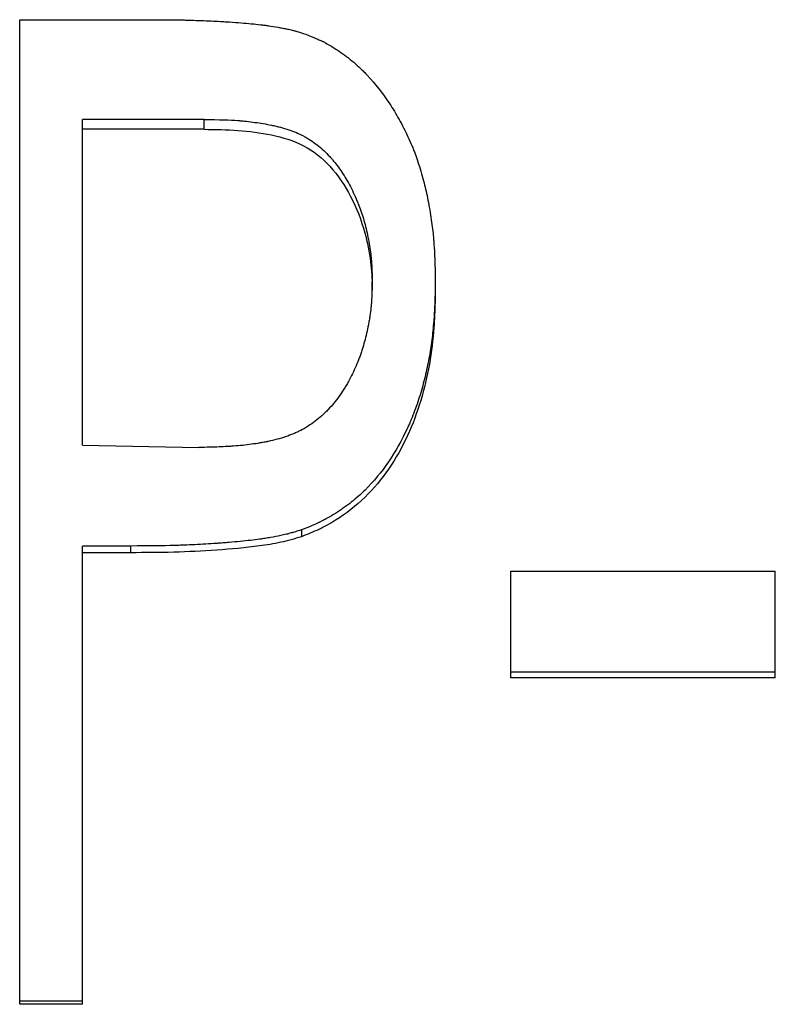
# Model space of a CAD drawing. Header units: millimetres. Extents: x -150 to 245, y -67 to 128.
# Tile 14 of 18: x 12 to 19, y 4 to 13. Entities that reach past the tile are written whole.
import ezdxf

# ---------------------------------------------------------------- set-up
doc = ezdxf.new("R2010")
doc.units = ezdxf.units.MM

msp = doc.modelspace()

# ---------------------------------------------------------------- linework, layer by layer
at = {"color": 7, "linetype": 'Continuous', "lineweight": 25}
for p, q in [((12, 13.0145), (13.2133, 13.0145)), ((12, 3.9976), (12, 13.0145)), ((13.6893, 12.101), (12.5769, 12.101)), ((12.5769, 9.1168), (12.5769, 12.101)), ((13.6893, 12.0106), (13.6893, 12.101)), ((13.6893, 12.0106), (12.5769, 12.0106)), ((15.2308, 10.5377), (15.2308, 10.617)), ((15.8077, 10.6205), (15.8077, 10.5413)), ((12.5769, 9.1168), (13.6424, 9.097)), ((14.5817, 8.3424), (14.5817, 8.2801)), ((13.0168, 8.1946), (12.5769, 8.1946)), ((12.5769, 3.9976), (12.5769, 8.1946)), ((13.0168, 8.1334), (12.5769, 8.1334)), ((13.0168, 8.1946), (13.0168, 8.1334)), ((16.5, 7.9638), (18.9231, 7.9638)), ((16.5, 6.9871), (16.5, 7.9638)), ((18.9231, 6.9871), (18.9231, 7.9638)), ((18.9231, 7.0396), (16.5, 7.0396)), ((18.9231, 6.9871), (16.5, 6.9871)), ((12.5769, 4.0276), (12, 4.0276)), ((12.5769, 3.9976), (12, 3.9976))]:
    msp.add_line(p, q, dxfattribs=at)
for points, knots in [([(13.2133, 13.0145), (13.2881, 13.0144), (13.3551, 13.0139), (13.444, 13.0128), (13.4716, 13.0124), (13.5102, 13.0116), (13.5226, 13.0114), (13.5405, 13.0109), (13.5463, 13.0108), (13.5548, 13.0105), (13.5577, 13.0104), (13.5618, 13.0103), (13.5632, 13.0103), (13.566, 13.0102), (13.5667, 13.0102), (13.6324, 13.0082), (13.6938, 13.0058), (13.7825, 13.0016), (13.8116, 13.0001), (13.8543, 12.9977), (13.8684, 12.9969), (13.8893, 12.9956), (13.8962, 12.9951), (13.9066, 12.9945), (13.91, 12.9943), (13.9152, 12.9939), (13.9169, 12.9938), (13.9203, 12.9936), (13.9215, 12.9935), (13.9969, 12.9885), (14.063, 12.9832), (14.1515, 12.9748), (14.1791, 12.9718), (14.218, 12.9673), (14.2305, 12.9658), (14.2486, 12.9635), (14.2545, 12.9627), (14.2633, 12.9615), (14.2661, 12.9611), (14.2718, 12.9603), (14.2736, 12.96), (14.3084, 12.9551), (14.3384, 12.9503), (14.3822, 12.9427), (14.3965, 12.94), (14.4178, 12.936), (14.4248, 12.9346), (14.4387, 12.9318), (14.4446, 12.9306), (14.468, 12.9258), (14.483, 12.9224), (14.5045, 12.9171), (14.5116, 12.9153), (14.5219, 12.9125), (14.5253, 12.9116), (14.532, 12.9097), (14.5363, 12.9085), (14.5575, 12.9023), (14.5857, 12.8933), (14.6232, 12.8808)], [0, 0, 0, 0, 0.125, 0.125, 0.1875, 0.1875, 0.21875, 0.21875, 0.234375, 0.234375, 0.242188, 0.242188, 0.246094, 0.246094, 0.25, 0.25, 0.375, 0.375, 0.4375, 0.4375, 0.46875, 0.46875, 0.484375, 0.484375, 0.492188, 0.492188, 0.496094, 0.496094, 0.5, 0.5, 0.625, 0.625, 0.6875, 0.6875, 0.71875, 0.71875, 0.734375, 0.734375, 0.742188, 0.742188, 0.75, 0.75, 0.8125, 0.8125, 0.84375, 0.84375, 0.859375, 0.859375, 0.875, 0.875, 0.90625, 0.90625, 0.921875, 0.921875, 0.929688, 0.929688, 0.9375, 0.9375, 1, 1, 1, 1]), ([(14.6232, 12.8808), (14.6578, 12.8673), (14.6881, 12.8549), (14.7272, 12.838), (14.7392, 12.8327), (14.7555, 12.8251), (14.7607, 12.8227), (14.7681, 12.8191), (14.7705, 12.818), (14.7752, 12.8157), (14.7767, 12.8149), (14.8034, 12.8013), (14.8274, 12.7881), (14.864, 12.7664), (14.8763, 12.7588), (14.901, 12.7432), (14.9142, 12.7345), (14.9726, 12.6951), (15.0175, 12.661), (15.0819, 12.6059), (15.1029, 12.5869), (15.1337, 12.5574), (15.1439, 12.5474), (15.164, 12.527), (15.1745, 12.5161), (15.2574, 12.4274), (15.3254, 12.341), (15.4187, 12.2003), (15.4484, 12.1515), (15.4908, 12.0755), (15.5045, 12.0497), (15.5313, 11.9972), (15.544, 11.9713), (15.5702, 11.9151), (15.5822, 11.888), (15.5987, 11.849), (15.6039, 11.8363), (15.6139, 11.8113), (15.6189, 11.7984), (15.6314, 11.7646), (15.64, 11.7399), (15.6575, 11.6862), (15.6667, 11.6563), (15.6933, 11.5656), (15.7078, 11.5118), (15.7311, 11.4129), (15.7421, 11.3584), (15.7635, 11.2339), (15.7724, 11.1748), (15.7831, 11.0907), (15.7862, 11.0634), (15.7903, 11.0237), (15.7915, 11.0106), (15.7932, 10.9913), (15.7937, 10.985), (15.7945, 10.9755), (15.7947, 10.9723), (15.7952, 10.966), (15.7955, 10.9622), (15.8011, 10.8837), (15.8051, 10.7706), (15.8077, 10.6205)], [0, 0, 0, 0, 0.03125, 0.03125, 0.046875, 0.046875, 0.054688, 0.054688, 0.058594, 0.058594, 0.0625, 0.0625, 0.09375, 0.09375, 0.109375, 0.109375, 0.125, 0.125, 0.1875, 0.1875, 0.21875, 0.21875, 0.234375, 0.234375, 0.25, 0.25, 0.375, 0.375, 0.4375, 0.4375, 0.46875, 0.46875, 0.5, 0.5, 0.53125, 0.53125, 0.546875, 0.546875, 0.5625, 0.5625, 0.59375, 0.59375, 0.625, 0.625, 0.6875, 0.6875, 0.75, 0.75, 0.8125, 0.8125, 0.84375, 0.84375, 0.859375, 0.859375, 0.867188, 0.867188, 0.871094, 0.871094, 0.875, 0.875, 1, 1, 1, 1]), ([(13.6893, 12.101), (13.8273, 12.0996), (13.9307, 12.0963), (14.0004, 12.091), (14.0027, 12.0908), (14.006, 12.0906), (14.0077, 12.0905), (14.0126, 12.0901), (14.016, 12.0898), (14.0259, 12.089), (14.0325, 12.0884), (14.0522, 12.0866), (14.0653, 12.0853), (14.1045, 12.0811), (14.1303, 12.078), (14.2071, 12.0674), (14.2573, 12.0588), (14.3126, 12.0475), (14.3207, 12.0458), (14.3346, 12.0427), (14.3415, 12.0411), (14.3621, 12.0363), (14.3756, 12.0329), (14.4152, 12.0224), (14.4406, 12.0147), (14.5138, 11.99), (14.5585, 11.971), (14.6093, 11.9443), (14.6211, 11.9378), (14.6427, 11.9252), (14.6534, 11.9186), (14.6851, 11.898), (14.7057, 11.8833), (14.7663, 11.8359), (14.8049, 11.8001), (14.8461, 11.7551), (14.8494, 11.7515), (14.8571, 11.7428), (14.8609, 11.7384), (14.8724, 11.725), (14.88, 11.7159), (14.9023, 11.6881), (14.9169, 11.6689), (14.9593, 11.609), (14.986, 11.5662), (15.0364, 11.475), (15.0601, 11.4266), (15.0877, 11.3625), (15.0932, 11.3494), (15.1038, 11.3231), (15.1092, 11.3094), (15.1219, 11.2759), (15.1299, 11.253), (15.1528, 11.1826), (15.1664, 11.1334), (15.1903, 11.0303), (15.2009, 10.9751), (15.2125, 10.8979), (15.2157, 10.8723), (15.2197, 10.8344), (15.2209, 10.8218), (15.2225, 10.803), (15.2231, 10.7956), (15.2237, 10.7869), (15.224, 10.7824), (15.2267, 10.7391), (15.2289, 10.6855), (15.2308, 10.617)], [0, 0, 0, 0, 0.125, 0.125, 0.126953, 0.126953, 0.128906, 0.128906, 0.132812, 0.132812, 0.140625, 0.140625, 0.15625, 0.15625, 0.1875, 0.1875, 0.25, 0.25, 0.257812, 0.257812, 0.265625, 0.265625, 0.28125, 0.28125, 0.3125, 0.3125, 0.375, 0.375, 0.390625, 0.390625, 0.40625, 0.40625, 0.4375, 0.4375, 0.5, 0.5, 0.507812, 0.507812, 0.515625, 0.515625, 0.53125, 0.53125, 0.5625, 0.5625, 0.625, 0.625, 0.6875, 0.6875, 0.703125, 0.703125, 0.71875, 0.71875, 0.75, 0.75, 0.8125, 0.8125, 0.875, 0.875, 0.90625, 0.90625, 0.921875, 0.921875, 0.929688, 0.929688, 0.9375, 0.9375, 1, 1, 1, 1]), ([(13.6893, 12.0106), (13.7928, 12.0094), (13.9998, 12.0069), (14.3072, 11.967), (14.6082, 11.8786), (14.8618, 11.6754), (15.0467, 11.3946), (15.163, 11.0934), (15.2115, 10.8489), (15.2271, 10.6722), (15.2295, 10.5851), (15.2308, 10.5377)], [0, 0, 0, 0, 0.125219, 0.250383, 0.375197, 0.499805, 0.637078, 0.782583, 0.893124, 0.94185, 1, 1, 1, 1]), ([(15.2308, 10.617), (15.2289, 10.5466), (15.2269, 10.4939), (15.2247, 10.4577), (15.2245, 10.4555), (15.2243, 10.4521), (15.2242, 10.4504), (15.2239, 10.4454), (15.2236, 10.4421), (15.2229, 10.432), (15.2224, 10.4254), (15.2208, 10.4054), (15.2195, 10.3922), (15.2155, 10.3529), (15.2122, 10.327), (15.2065, 10.2886), (15.2042, 10.2742), (15.1997, 10.2473), (15.1974, 10.234), (15.1899, 10.1942), (15.1845, 10.1681), (15.1668, 10.091), (15.1532, 10.0411), (15.1338, 9.9808), (15.1295, 9.9677), (15.1208, 9.9426), (15.1163, 9.9302), (15.1023, 9.893), (15.0925, 9.8685), (15.0611, 9.7958), (15.0378, 9.7485), (15.0058, 9.6906), (14.9984, 9.6777), (14.9844, 9.6538), (14.9772, 9.6421), (14.9554, 9.6075), (14.9404, 9.5853), (14.8942, 9.521), (14.8616, 9.4815), (14.8229, 9.4406), (14.8177, 9.4352), (14.8081, 9.4255), (14.8033, 9.4206), (14.7887, 9.4064), (14.7788, 9.3971), (14.7489, 9.3702), (14.7284, 9.3532), (14.6655, 9.3053), (14.6215, 9.2774), (14.564, 9.2477), (14.554, 9.2428), (14.5318, 9.2324), (14.5205, 9.2274), (14.4858, 9.2128), (14.4618, 9.2037), (14.3867, 9.1783), (14.3329, 9.1639), (14.2716, 9.1512), (14.2691, 9.1507), (14.2631, 9.1494), (14.26, 9.1488), (14.2508, 9.147), (14.2447, 9.1458), (14.2261, 9.1423), (14.2136, 9.1401), (14.1758, 9.1337), (14.15, 9.1297), (14.0713, 9.119), (14.0168, 9.1133), (13.9585, 9.1089), (13.958, 9.1089), (13.9558, 9.1087), (13.9546, 9.1086), (13.9512, 9.1084), (13.9489, 9.1082), (13.9419, 9.1077), (13.937, 9.1074), (13.9221, 9.1065), (13.9116, 9.1058), (13.8785, 9.1041), (13.8542, 9.103), (13.7747, 9.1), (13.713, 9.0983), (13.6424, 9.097)], [0, 0, 0, 0, 0.0625, 0.0625, 0.064453, 0.064453, 0.066406, 0.066406, 0.070312, 0.070312, 0.078125, 0.078125, 0.09375, 0.09375, 0.125, 0.125, 0.140625, 0.140625, 0.15625, 0.15625, 0.1875, 0.1875, 0.25, 0.25, 0.265625, 0.265625, 0.28125, 0.28125, 0.3125, 0.3125, 0.375, 0.375, 0.390625, 0.390625, 0.40625, 0.40625, 0.4375, 0.4375, 0.5, 0.5, 0.507812, 0.507812, 0.515625, 0.515625, 0.53125, 0.53125, 0.5625, 0.5625, 0.625, 0.625, 0.640625, 0.640625, 0.65625, 0.65625, 0.6875, 0.6875, 0.75, 0.75, 0.753906, 0.753906, 0.757812, 0.757812, 0.765625, 0.765625, 0.78125, 0.78125, 0.8125, 0.8125, 0.875, 0.875, 0.876953, 0.876953, 0.878906, 0.878906, 0.882812, 0.882812, 0.890625, 0.890625, 0.90625, 0.90625, 0.9375, 0.9375, 1, 1, 1, 1]), ([(15.8077, 10.6205), (15.8065, 10.5441), (15.8051, 10.4819), (15.8031, 10.422), (15.8027, 10.411), (15.8022, 10.3982), (15.8021, 10.3957), (15.8019, 10.3909), (15.8017, 10.3873), (15.8012, 10.3764), (15.8009, 10.3692), (15.7998, 10.3476), (15.7989, 10.3332), (15.7972, 10.3046), (15.7963, 10.2911), (15.7908, 10.2165), (15.7851, 10.1581), (15.7747, 10.0725), (15.7709, 10.0443), (15.7627, 9.9886), (15.7585, 9.962), (15.7437, 9.8777), (15.7322, 9.8216), (15.7123, 9.7376), (15.7053, 9.7097), (15.6904, 9.6539), (15.6827, 9.6265), (15.6572, 9.5413), (15.6386, 9.486), (15.6083, 9.4052), (15.5978, 9.3786), (15.5814, 9.3393), (15.5758, 9.3263), (15.5673, 9.3069), (15.5645, 9.3005), (15.5587, 9.2877), (15.5561, 9.2819), (15.45, 9.0519), (15.3207, 8.8629), (15.125, 8.6681), (15.0828, 8.6308), (15.0149, 8.5774), (14.9916, 8.5599), (14.9554, 8.5345), (14.9431, 8.5261), (14.9182, 8.5095), (14.9051, 8.501), (14.8681, 8.4777), (14.8431, 8.463), (14.8052, 8.4421), (14.7925, 8.4353), (14.7734, 8.4255), (14.767, 8.4223), (14.7573, 8.4175), (14.7541, 8.4159), (14.7493, 8.4136), (14.7477, 8.4128), (14.7444, 8.4112), (14.7423, 8.4102), (14.706, 8.3929), (14.6528, 8.3705), (14.5817, 8.3424)], [0, 0, 0, 0, 0.0625, 0.0625, 0.078125, 0.078125, 0.082031, 0.082031, 0.085938, 0.085938, 0.09375, 0.09375, 0.109375, 0.109375, 0.125, 0.125, 0.1875, 0.1875, 0.21875, 0.21875, 0.25, 0.25, 0.3125, 0.3125, 0.34375, 0.34375, 0.375, 0.375, 0.4375, 0.4375, 0.46875, 0.46875, 0.484375, 0.484375, 0.492188, 0.492188, 0.5, 0.5, 0.75, 0.75, 0.8125, 0.8125, 0.84375, 0.84375, 0.859375, 0.859375, 0.875, 0.875, 0.90625, 0.90625, 0.921875, 0.921875, 0.929688, 0.929688, 0.933594, 0.933594, 0.935547, 0.935547, 0.9375, 0.9375, 1, 1, 1, 1]), ([(15.8077, 10.5413), (15.8067, 10.4796), (15.8049, 10.3656), (15.793, 10.1378), (15.76, 9.8588), (15.6811, 9.5246), (15.5599, 9.1992), (15.3906, 8.8986), (15.1709, 8.631), (14.9447, 8.4551), (14.7428, 8.3435), (14.6354, 8.3013), (14.5817, 8.2801)], [0, 0, 0, 0, 0.067749, 0.125104, 0.250161, 0.375197, 0.500196, 0.628604, 0.750086, 0.874941, 0.937459, 1, 1, 1, 1]), ([(14.5817, 8.3424), (14.5608, 8.3359), (14.5425, 8.3302), (14.5189, 8.3231), (14.5117, 8.321), (14.5019, 8.3181), (14.4987, 8.3172), (14.4943, 8.3159), (14.4928, 8.3155), (14.49, 8.3147), (14.4893, 8.3144), (14.4721, 8.3096), (14.4566, 8.3055), (14.4326, 8.2996), (14.4246, 8.2977), (14.4082, 8.2939), (14.3989, 8.2918), (14.3625, 8.284), (14.3318, 8.278), (14.2832, 8.2696), (14.2666, 8.2669), (14.2411, 8.2629), (14.2325, 8.2616), (14.2195, 8.2597), (14.2151, 8.2591), (14.2085, 8.2581), (14.2063, 8.2578), (14.2019, 8.2572), (14.199, 8.2568), (14.1454, 8.2494), (14.0868, 8.2426), (13.9886, 8.233), (13.9543, 8.2299), (13.9002, 8.2255), (13.8817, 8.224), (13.8534, 8.2218), (13.8439, 8.2211), (13.8294, 8.2201), (13.8246, 8.2197), (13.8148, 8.219), (13.8092, 8.2186), (13.7379, 8.2136), (13.6715, 8.2097), (13.5731, 8.2048), (13.5404, 8.2034), (13.4918, 8.2015), (13.4756, 8.2009), (13.4514, 8.2001), (13.4433, 8.1999), (13.4312, 8.1995), (13.4272, 8.1994), (13.4192, 8.1991), (13.414, 8.199), (13.3191, 8.1964), (13.1876, 8.1949), (13.0168, 8.1946)], [0, 0, 0, 0, 0.03125, 0.03125, 0.046875, 0.046875, 0.054688, 0.054688, 0.058594, 0.058594, 0.0625, 0.0625, 0.09375, 0.09375, 0.109375, 0.109375, 0.125, 0.125, 0.1875, 0.1875, 0.21875, 0.21875, 0.234375, 0.234375, 0.242188, 0.242188, 0.246094, 0.246094, 0.25, 0.25, 0.375, 0.375, 0.4375, 0.4375, 0.46875, 0.46875, 0.484375, 0.484375, 0.492188, 0.492188, 0.5, 0.5, 0.625, 0.625, 0.6875, 0.6875, 0.71875, 0.71875, 0.734375, 0.734375, 0.742188, 0.742188, 0.75, 0.75, 1, 1, 1, 1]), ([(14.5817, 8.2801), (14.5504, 8.2704), (14.4876, 8.2509), (14.3599, 8.2198), (14.1327, 8.1827), (13.8051, 8.1548), (13.4112, 8.1345), (13.1483, 8.1338), (13.0168, 8.1334)], [0, 0, 0, 0, 0.062505, 0.125001, 0.249988, 0.499971, 0.749979, 1, 1, 1, 1])]:
    msp.add_open_spline(points, degree=3, knots=knots, dxfattribs=at)

doc.saveas('drawing.dxf')
